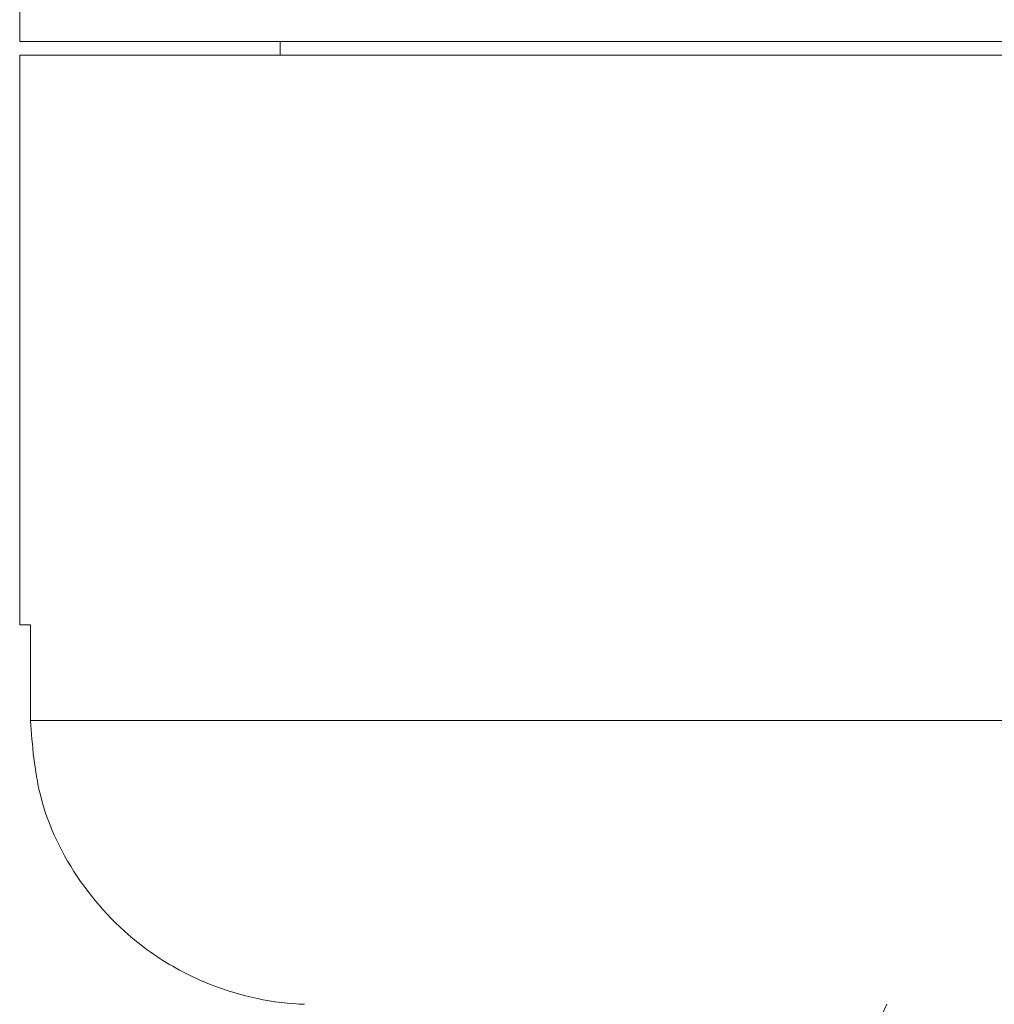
# Model space of a CAD drawing. Header units: inches. Extents: x -4.1 to 23, y -7 to 14.8.
# Tile 85 of 139: x 10.915 to 11.556, y 3.002 to 3.65. Entities that reach past the tile are written whole.
import ezdxf

# ---------------------------------------------------------------- set-up
doc = ezdxf.new("R2010")
doc.units = ezdxf.units.IN
doc.header["$MEASUREMENT"] = 0

msp = doc.modelspace()

# ---------------------------------------------------------------- linework, layer by layer
at = {"color": 7, "linetype": 'Continuous', "lineweight": 15}
for p, q in [((10.91455, 3.88638), (10.91455, 3.63538)), ((10.91455, 3.63538), (14.78955, 3.63538)), ((11.08605, 3.63538), (11.08605, 3.62638)), ((10.91455, 3.62638), (10.91455, 3.25138)), ((10.91455, 3.62638), (12.85205, 3.62638)), ((10.92159, 3.25138), (10.91455, 3.25138)), ((10.92159, 3.25138), (10.92159, 3.18838)), ((10.92159, 3.18838), (11.74392, 3.18838)), ((11.48106, 2.99256), (11.48524, 3.00157))]:
    msp.add_line(p, q, dxfattribs=at)
msp.add_open_spline([(11.10205, 3.00152), (11.09955, 3.00165), (11.07597, 3.00286), (11.03931, 3.01229), (10.99101, 3.04007), (10.95189, 3.08038), (10.92582, 3.13435), (10.92288, 3.17186), (10.92159, 3.18838)], degree=3, knots=[0, 0, 0, 0, 0.0262276, 0.2478114, 0.3876566, 0.6073859, 0.8271381, 1, 1, 1, 1], dxfattribs=at)

doc.saveas('drawing.dxf')
